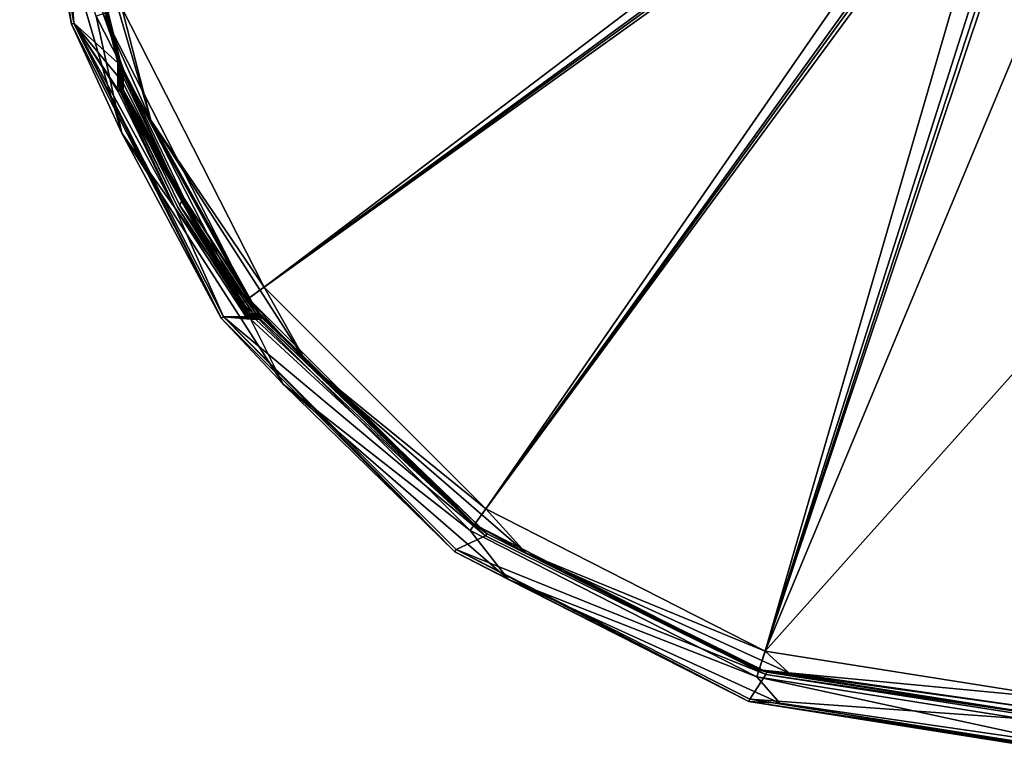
# Model space of a CAD drawing. Header units: millimetres. Extents: x -98 to 58, y -78 to 78.
# Tile 1 of 106: x -98 to -25, y -78 to -24. Entities that reach past the tile are written whole.
import ezdxf

# ---------------------------------------------------------------- set-up
doc = ezdxf.new("R2010")
doc.units = ezdxf.units.MM
doc.header["$LTSCALE"] = 52.148148
for name, color, linetype in [('368', 7, 'CONTINUOUS'), ('369', 7, 'CONTINUOUS'), ('371', 7, 'CONTINUOUS'), ('375', 7, 'CONTINUOUS'), ('377', 7, 'CONTINUOUS'), ('389', 7, 'CONTINUOUS'), ('413', 7, 'CONTINUOUS'), ('589', 7, 'CONTINUOUS'), ('647', 7, 'CONTINUOUS'), ('648', 7, 'CONTINUOUS'), ('657', 7, 'CONTINUOUS'), ('658', 7, 'CONTINUOUS'), ('659', 7, 'CONTINUOUS'), ('665', 7, 'CONTINUOUS'), ('675', 7, 'CONTINUOUS'), ('676', 7, 'CONTINUOUS'), ('677', 7, 'CONTINUOUS'), ('680', 7, 'CONTINUOUS'), ('688', 7, 'CONTINUOUS'), ('689', 7, 'CONTINUOUS'), ('690', 7, 'CONTINUOUS'), ('691', 7, 'CONTINUOUS'), ('693', 7, 'CONTINUOUS'), ('696', 7, 'CONTINUOUS'), ('701', 7, 'CONTINUOUS'), ('702', 7, 'CONTINUOUS'), ('713', 7, 'CONTINUOUS'), ('714', 7, 'CONTINUOUS'), ('723', 7, 'CONTINUOUS'), ('724', 7, 'CONTINUOUS'), ('725', 7, 'CONTINUOUS'), ('761', 7, 'CONTINUOUS'), ('764', 7, 'CONTINUOUS')]:
    doc.layers.add(name, color=color, linetype=linetype)

msp = doc.modelspace()

# ---------------------------------------------------------------- linework, layer by layer
at = {"layer": '368', "linetype": 'CONTINUOUS'}
for points in [[(-94.467, -24.197, 20), (-98.3, 0, 20), (-95.639, -9.231, 20), (-94.467, -24.197, 20)], [(-91.2, -27.148, 20), (-94.467, -24.197, 20), (-95.639, -9.231, 20), (-91.2, -27.148, 20)], [(-83.345, -46.025, 20), (-94.467, -24.197, 20), (-86.941, -37.95, 20), (-83.345, -46.025, 20)], [(-86.941, -37.95, 20), (-94.467, -24.197, 20), (-91.169, -29.261, 20), (-86.941, -37.95, 20)], [(-91.169, -29.261, 20), (-94.467, -24.197, 20), (-91.192, -29.185, 20), (-91.169, -29.261, 20)], [(-91.192, -29.185, 20), (-94.467, -24.197, 20), (-91.2, -29.108, 20), (-91.192, -29.185, 20)], [(-91.2, -29.108, 20), (-94.467, -24.197, 20), (-91.2, -28.128, 20), (-91.2, -29.108, 20)], [(-91.2, -28.128, 20), (-94.467, -24.197, 20), (-91.2, -27.148, 20), (-91.2, -28.128, 20)], [(-81.658, -46.039, 20), (-83.345, -46.025, 20), (-86.941, -37.95, 20), (-81.658, -46.039, 20)], [(-66.021, -63.348, 20), (-83.345, -46.025, 20), (-63.838, -62.327, 20), (-66.021, -63.348, 20)], [(-63.838, -62.327, 20), (-83.345, -46.025, 20), (-81.337, -46.2, 20), (-63.838, -62.327, 20)], [(-81.337, -46.2, 20), (-83.345, -46.025, 20), (-81.517, -46.158, 20), (-81.337, -46.2, 20)], [(-81.517, -46.158, 20), (-83.345, -46.025, 20), (-81.658, -46.039, 20), (-81.517, -46.158, 20)], [(-80.967, -46.2, 20), (-63.838, -62.327, 20), (-81.337, -46.2, 20), (-80.967, -46.2, 20)], [(-80.597, -46.2, 20), (-63.838, -62.327, 20), (-80.967, -46.2, 20), (-80.597, -46.2, 20)], [(-42.99, -72.649, 20), (-66.021, -63.348, 20), (-63.838, -62.327, 20), (-42.99, -72.649, 20)], [(-44.192, -74.469, 20), (-66.021, -63.348, 20), (-42.99, -72.649, 20), (-44.192, -74.469, 20)], [(-20, -76.2, 20), (-44.192, -74.469, 20), (-42.99, -72.649, 20), (-20, -76.2, 20)], [(-20, -78.3, 20), (-44.192, -74.469, 20), (-20, -76.2, 20), (-20, -78.3, 20)]]:
    msp.add_3dface(points, dxfattribs=at)
at = {"layer": '369', "linetype": 'CONTINUOUS'}
for points in [[(-91.013, -27.076, 20.2), (-95.44, -9.206, 20.2), (-91.013, -27.076, 22.8), (-91.013, -27.076, 20.2)], [(-91.013, -27.076, 22.8), (-95.44, -9.206, 20.2), (-92.28, -23.485, 23.539), (-91.013, -27.076, 22.8)], [(-90.979, -27.166, 22.962), (-91.013, -27.076, 22.8), (-92.28, -23.485, 23.539), (-90.979, -27.166, 22.962)], [(-90.942, -27.263, 23.029), (-90.979, -27.166, 22.962), (-92.28, -23.485, 23.539), (-90.942, -27.263, 23.029)], [(-90.879, -27.426, 23.099), (-90.942, -27.263, 23.029), (-92.28, -23.485, 23.539), (-90.879, -27.426, 23.099)], [(-90.817, -27.585, 23.144), (-90.879, -27.426, 23.099), (-92.28, -23.485, 23.539), (-90.817, -27.585, 23.144)], [(-90.732, -27.803, 23.182), (-90.817, -27.585, 23.144), (-92.28, -23.485, 23.539), (-90.732, -27.803, 23.182)], [(-90.614, -28.101, 23.2), (-90.732, -27.803, 23.182), (-92.28, -23.485, 23.539), (-90.614, -28.101, 23.2)], [(-81.485, -44.672, 23.539), (-90.614, -28.101, 23.2), (-92.28, -23.485, 23.539), (-81.485, -44.672, 23.539)], [(-86.263, -37.219, 23.2), (-90.614, -28.101, 23.2), (-81.485, -44.672, 23.539), (-86.263, -37.219, 23.2)], [(-80.74, -45.68, 23.2), (-86.263, -37.219, 23.2), (-81.485, -44.672, 23.539), (-80.74, -45.68, 23.2)], [(-64.672, -61.485, 23.539), (-80.74, -45.68, 23.2), (-81.485, -44.672, 23.539), (-64.672, -61.485, 23.539)], [(-80.611, -45.851, 23.161), (-80.74, -45.68, 23.2), (-64.672, -61.485, 23.539), (-80.611, -45.851, 23.161)], [(-80.512, -45.981, 23.062), (-80.611, -45.851, 23.161), (-64.672, -61.485, 23.539), (-80.512, -45.981, 23.062)], [(-80.438, -46.079, 22.8), (-80.512, -45.981, 23.062), (-64.672, -61.485, 23.539), (-80.438, -46.079, 22.8)], [(-80.438, -46.079, 20.2), (-80.438, -46.079, 22.8), (-64.672, -61.485, 23.539), (-80.438, -46.079, 20.2)], [(-63.72, -62.165, 20.2), (-80.438, -46.079, 20.2), (-64.672, -61.485, 23.539), (-63.72, -62.165, 20.2)], [(-43.485, -72.28, 23.539), (-63.72, -62.165, 20.2), (-64.672, -61.485, 23.539), (-43.485, -72.28, 23.539)], [(-42.929, -72.459, 20.2), (-63.72, -62.165, 20.2), (-43.485, -72.28, 23.539), (-42.929, -72.459, 20.2)], [(-20, -76, 23.539), (-42.929, -72.459, 20.2), (-43.485, -72.28, 23.539), (-20, -76, 23.539)], [(-20, -76, 20.2), (-42.929, -72.459, 20.2), (-20, -76, 23.539), (-20, -76, 20.2)]]:
    msp.add_3dface(points, dxfattribs=at)
at = {"layer": '371', "linetype": 'CONTINUOUS'}
for points in [[(-98.5, 0, 20.2), (-94.658, -24.258, 20.2), (-98.5, 0, 25.987), (-98.5, 0, 20.2)], [(-98.5, 0, 25.987), (-94.658, -24.258, 20.2), (-94.658, -24.258, 25.987), (-98.5, 0, 25.987)], [(-94.658, -24.258, 20.2), (-83.508, -46.141, 20.2), (-94.658, -24.258, 25.987), (-94.658, -24.258, 20.2)], [(-94.658, -24.258, 25.987), (-83.508, -46.141, 20.2), (-83.508, -46.141, 25.987), (-94.658, -24.258, 25.987)], [(-83.508, -46.141, 20.2), (-66.141, -63.508, 20.2), (-83.508, -46.141, 25.987), (-83.508, -46.141, 20.2)], [(-83.508, -46.141, 25.987), (-66.141, -63.508, 20.2), (-66.141, -63.508, 25.987), (-83.508, -46.141, 25.987)], [(-66.141, -63.508, 20.2), (-44.258, -74.658, 20.2), (-66.141, -63.508, 25.987), (-66.141, -63.508, 20.2)], [(-66.141, -63.508, 25.987), (-44.258, -74.658, 20.2), (-44.258, -74.658, 25.987), (-66.141, -63.508, 25.987)], [(-44.258, -74.658, 20.2), (-20, -78.5, 20.2), (-44.258, -74.658, 25.987), (-44.258, -74.658, 20.2)], [(-44.258, -74.658, 25.987), (-20, -78.5, 20.2), (-20, -78.5, 25.987), (-44.258, -74.658, 25.987)]]:
    msp.add_3dface(points, dxfattribs=at)
at = {"layer": '375', "linetype": 'CONTINUOUS'}
for points in [[(-90.891, -23.034, 25.038), (-25.314, -2.087, 25.994), (-80.303, -43.813, 25.038), (-90.891, -23.034, 25.038)], [(-25.314, -2.087, 25.994), (-25.043, -4.244, 25.992), (-80.303, -43.813, 25.038), (-25.314, -2.087, 25.994)], [(-80.303, -43.813, 25.038), (-25.043, -4.244, 25.992), (-63.813, -60.303, 25.038), (-80.303, -43.813, 25.038)], [(-25.043, -4.244, 25.992), (-24.461, -6.844, 25.988), (-63.813, -60.303, 25.038), (-25.043, -4.244, 25.992)], [(-63.813, -60.303, 25.038), (-24.461, -6.844, 25.988), (-43.034, -70.891, 25.038), (-63.813, -60.303, 25.038)], [(-24.461, -6.844, 25.988), (-22.949, -10.887, 25.978), (-43.034, -70.891, 25.038), (-24.461, -6.844, 25.988)], [(-22.949, -10.887, 25.978), (-20, -15.659, 25.958), (-43.034, -70.891, 25.038), (-22.949, -10.887, 25.978)], [(-43.034, -70.891, 25.038), (-20, -15.659, 25.958), (-20, -45.101, 25.648), (-43.034, -70.891, 25.038)], [(-20, -74.539, 25.038), (-43.034, -70.891, 25.038), (-20, -45.101, 25.648), (-20, -74.539, 25.038)]]:
    msp.add_3dface(points, dxfattribs=at)
at = {"layer": '377', "linetype": 'CONTINUOUS'}
for points in [[(-92.806, -23.656, 27.986), (-81.933, -44.997, 27.986), (-20.947, -0.377, 29), (-92.806, -23.656, 27.986)], [(-20.947, -0.377, 29), (-81.933, -44.997, 27.986), (-20.936, -0.773, 29), (-20.947, -0.377, 29)], [(-81.933, -44.997, 27.986), (-64.997, -61.933, 27.986), (-20.936, -0.773, 29), (-81.933, -44.997, 27.986)], [(-20.936, -0.773, 29), (-64.997, -61.933, 27.986), (-20.909, -1.304, 29), (-20.936, -0.773, 29)], [(-64.997, -61.933, 27.986), (-43.656, -72.806, 27.986), (-20.909, -1.304, 29), (-64.997, -61.933, 27.986)], [(-20.909, -1.304, 29), (-43.656, -72.806, 27.986), (-20.75, -2.887, 28.998), (-20.909, -1.304, 29)], [(-43.656, -72.806, 27.986), (-20, -76.553, 27.986), (-20.75, -2.887, 28.998), (-43.656, -72.806, 27.986)]]:
    msp.add_3dface(points, dxfattribs=at)
at = {"layer": '389', "linetype": 'CONTINUOUS'}
for points in [[(-88.745, -31.395, 24.585), (-92.28, -23.485, 23.539), (-94.805, -10.755, 24.585), (-88.745, -31.395, 24.585)], [(-90.891, -23.034, 25.038), (-88.745, -31.395, 24.585), (-94.805, -10.755, 24.585), (-90.891, -23.034, 25.038)], [(-90.891, -23.034, 25.038), (-80.303, -43.813, 25.038), (-88.745, -31.395, 24.585), (-90.891, -23.034, 25.038)], [(-81.485, -44.672, 23.539), (-92.28, -23.485, 23.539), (-88.745, -31.395, 24.585), (-81.485, -44.672, 23.539)], [(-77.115, -49.491, 24.585), (-81.485, -44.672, 23.539), (-88.745, -31.395, 24.585), (-77.115, -49.491, 24.585)], [(-80.303, -43.813, 25.038), (-77.115, -49.491, 24.585), (-88.745, -31.395, 24.585), (-80.303, -43.813, 25.038)], [(-80.303, -43.813, 25.038), (-63.813, -60.303, 25.038), (-77.115, -49.491, 24.585), (-80.303, -43.813, 25.038)], [(-64.672, -61.485, 23.539), (-81.485, -44.672, 23.539), (-77.115, -49.491, 24.585), (-64.672, -61.485, 23.539)], [(-60.859, -63.577, 24.585), (-64.672, -61.485, 23.539), (-77.115, -49.491, 24.585), (-60.859, -63.577, 24.585)], [(-63.813, -60.303, 25.038), (-60.859, -63.577, 24.585), (-77.115, -49.491, 24.585), (-63.813, -60.303, 25.038)], [(-63.813, -60.303, 25.038), (-43.034, -70.891, 25.038), (-60.859, -63.577, 24.585), (-63.813, -60.303, 25.038)], [(-43.485, -72.28, 23.539), (-64.672, -61.485, 23.539), (-60.859, -63.577, 24.585), (-43.485, -72.28, 23.539)], [(-41.292, -72.513, 24.585), (-43.485, -72.28, 23.539), (-60.859, -63.577, 24.585), (-41.292, -72.513, 24.585)], [(-43.034, -70.891, 25.038), (-41.292, -72.513, 24.585), (-60.859, -63.577, 24.585), (-43.034, -70.891, 25.038)], [(-43.034, -70.891, 25.038), (-20, -74.539, 25.038), (-41.292, -72.513, 24.585), (-43.034, -70.891, 25.038)], [(-20, -76, 23.539), (-43.485, -72.28, 23.539), (-20, -75.574, 24.585), (-20, -76, 23.539)], [(-20, -75.574, 24.585), (-43.485, -72.28, 23.539), (-41.292, -72.513, 24.585), (-20, -75.574, 24.585)], [(-20, -74.539, 25.038), (-20, -75.574, 24.585), (-41.292, -72.513, 24.585), (-20, -74.539, 25.038)]]:
    msp.add_3dface(points, dxfattribs=at)
at = {"layer": '413', "linetype": 'CONTINUOUS'}
for points in [[(-98.3, 0, 20), (-94.467, -24.197, 20), (-98.5, 0, 20.2), (-98.3, 0, 20)], [(-94.467, -24.197, 20), (-94.658, -24.258, 20.2), (-98.5, 0, 20.2), (-94.467, -24.197, 20)], [(-94.467, -24.197, 20), (-83.508, -46.141, 20.2), (-94.658, -24.258, 20.2), (-94.467, -24.197, 20)], [(-94.467, -24.197, 20), (-83.345, -46.025, 20), (-83.508, -46.141, 20.2), (-94.467, -24.197, 20)], [(-83.345, -46.025, 20), (-66.141, -63.508, 20.2), (-83.508, -46.141, 20.2), (-83.345, -46.025, 20)], [(-83.345, -46.025, 20), (-66.021, -63.348, 20), (-66.141, -63.508, 20.2), (-83.345, -46.025, 20)], [(-66.021, -63.348, 20), (-44.258, -74.658, 20.2), (-66.141, -63.508, 20.2), (-66.021, -63.348, 20)], [(-66.021, -63.348, 20), (-44.192, -74.469, 20), (-44.258, -74.658, 20.2), (-66.021, -63.348, 20)], [(-44.192, -74.469, 20), (-20, -78.3, 20), (-44.258, -74.658, 20.2), (-44.192, -74.469, 20)], [(-44.258, -74.658, 20.2), (-20, -78.3, 20), (-20, -78.441, 20.059), (-44.258, -74.658, 20.2)], [(-20, -78.5, 20.2), (-44.258, -74.658, 20.2), (-20, -78.441, 20.059), (-20, -78.5, 20.2)]]:
    msp.add_3dface(points, dxfattribs=at)
at = {"layer": '589', "linetype": 'CONTINUOUS'}
for points in [[(-98.5, 0, 25.987), (-94.658, -24.258, 25.987), (-97.14, -11.091, 27.383), (-98.5, 0, 25.987)], [(-97.14, -11.091, 27.383), (-94.658, -24.258, 25.987), (-90.89, -32.374, 27.383), (-97.14, -11.091, 27.383)], [(-92.806, -23.656, 27.986), (-97.14, -11.091, 27.383), (-90.89, -32.374, 27.383), (-92.806, -23.656, 27.986)], [(-81.933, -44.997, 27.986), (-92.806, -23.656, 27.986), (-90.89, -32.374, 27.383), (-81.933, -44.997, 27.986)], [(-94.658, -24.258, 25.987), (-83.508, -46.141, 25.987), (-90.89, -32.374, 27.383), (-94.658, -24.258, 25.987)], [(-90.89, -32.374, 27.383), (-83.508, -46.141, 25.987), (-78.898, -51.035, 27.383), (-90.89, -32.374, 27.383)], [(-81.933, -44.997, 27.986), (-90.89, -32.374, 27.383), (-78.898, -51.035, 27.383), (-81.933, -44.997, 27.986)], [(-64.997, -61.933, 27.986), (-81.933, -44.997, 27.986), (-78.898, -51.035, 27.383), (-64.997, -61.933, 27.986)], [(-83.508, -46.141, 25.987), (-66.141, -63.508, 25.987), (-78.898, -51.035, 27.383), (-83.508, -46.141, 25.987)], [(-78.898, -51.035, 27.383), (-66.141, -63.508, 25.987), (-62.134, -65.561, 27.383), (-78.898, -51.035, 27.383)], [(-64.997, -61.933, 27.986), (-78.898, -51.035, 27.383), (-62.134, -65.561, 27.383), (-64.997, -61.933, 27.986)], [(-43.656, -72.806, 27.986), (-64.997, -61.933, 27.986), (-62.134, -65.561, 27.383), (-43.656, -72.806, 27.986)], [(-66.141, -63.508, 25.987), (-44.258, -74.658, 25.987), (-62.134, -65.561, 27.383), (-66.141, -63.508, 25.987)], [(-62.134, -65.561, 27.383), (-44.258, -74.658, 25.987), (-41.956, -74.776, 27.383), (-62.134, -65.561, 27.383)], [(-43.656, -72.806, 27.986), (-62.134, -65.561, 27.383), (-41.956, -74.776, 27.383), (-43.656, -72.806, 27.986)], [(-20, -76.553, 27.986), (-43.656, -72.806, 27.986), (-20, -77.933, 27.383), (-20, -76.553, 27.986)], [(-20, -77.933, 27.383), (-43.656, -72.806, 27.986), (-41.956, -74.776, 27.383), (-20, -77.933, 27.383)], [(-44.258, -74.658, 25.987), (-20, -78.5, 25.987), (-41.956, -74.776, 27.383), (-44.258, -74.658, 25.987)], [(-20, -78.5, 25.987), (-20, -77.933, 27.383), (-41.956, -74.776, 27.383), (-20, -78.5, 25.987)]]:
    msp.add_3dface(points, dxfattribs=at)
at = {"layer": '647', "linetype": 'CONTINUOUS'}
for points in [[(-90.985, -29.184, 22.8), (-86.768, -37.85, 22.8), (-90.985, -29.184, 20.2), (-90.985, -29.184, 22.8)], [(-90.985, -29.184, 20.2), (-86.768, -37.85, 22.8), (-86.768, -37.85, 20.2), (-90.985, -29.184, 20.2)], [(-86.768, -37.85, 22.8), (-81.498, -45.92, 22.8), (-86.768, -37.85, 20.2), (-86.768, -37.85, 22.8)], [(-86.768, -37.85, 20.2), (-81.498, -45.92, 22.8), (-81.498, -45.92, 20.2), (-86.768, -37.85, 20.2)]]:
    msp.add_3dface(points, dxfattribs=at)
at = {"layer": '648', "linetype": 'CONTINUOUS'}
for points in [[(-91, -29.108, 22.8), (-91, -29.108, 20.2), (-91, -27.148, 22.8), (-91, -29.108, 22.8)], [(-91, -27.148, 22.8), (-91, -29.108, 20.2), (-91, -27.148, 20.2), (-91, -27.148, 22.8)]]:
    msp.add_3dface(points, dxfattribs=at)
at = {"layer": '657', "linetype": 'CONTINUOUS'}
for points in [[(-91, -29.108, 20.2), (-91, -29.108, 22.8), (-90.996, -29.147, 22.8), (-91, -29.108, 20.2)], [(-91, -29.108, 20.2), (-90.996, -29.147, 22.8), (-90.996, -29.147, 20.2), (-91, -29.108, 20.2)], [(-90.985, -29.184, 22.8), (-90.985, -29.184, 20.2), (-90.996, -29.147, 20.2), (-90.985, -29.184, 22.8)], [(-90.996, -29.147, 22.8), (-90.985, -29.184, 22.8), (-90.996, -29.147, 20.2), (-90.996, -29.147, 22.8)]]:
    msp.add_3dface(points, dxfattribs=at)
at = {"layer": '658', "linetype": 'CONTINUOUS'}
for points in [[(-91, -29.108, 22.8), (-91, -27.148, 22.8), (-90.986, -27.223, 22.875), (-91, -29.108, 22.8)], [(-90.967, -27.322, 22.911), (-91, -29.108, 22.8), (-90.986, -27.223, 22.875), (-90.967, -27.322, 22.911)], [(-91, -29.108, 22.8), (-90.967, -27.322, 22.911), (-90.941, -29.108, 22.942), (-91, -29.108, 22.8)], [(-90.967, -27.322, 22.911), (-90.935, -27.486, 22.947), (-90.941, -29.108, 22.942), (-90.967, -27.322, 22.911)], [(-90.935, -27.486, 22.947), (-90.904, -27.647, 22.971), (-90.941, -29.108, 22.942), (-90.935, -27.486, 22.947)], [(-90.904, -27.647, 22.971), (-90.86, -27.868, 22.991), (-90.941, -29.108, 22.942), (-90.904, -27.647, 22.971)], [(-90.86, -27.868, 22.991), (-90.8, -28.181, 23), (-90.941, -29.108, 22.942), (-90.86, -27.868, 22.991)], [(-90.8, -28.181, 23), (-90.8, -28.644, 23), (-90.941, -29.108, 22.942), (-90.8, -28.181, 23)], [(-90.8, -28.644, 23), (-90.8, -29.108, 23), (-90.941, -29.108, 22.942), (-90.8, -28.644, 23)]]:
    msp.add_3dface(points, dxfattribs=at)
at = {"layer": '659', "linetype": 'CONTINUOUS'}
for points in [[(-81.118, -45.8, 23), (-80.745, -45.903, 22.972), (-81.337, -45.8, 23), (-81.118, -45.8, 23)], [(-81.337, -45.8, 23), (-80.745, -45.903, 22.972), (-81.337, -45.941, 22.942), (-81.337, -45.8, 23)], [(-80.745, -45.903, 22.972), (-80.652, -45.964, 22.915), (-81.337, -45.941, 22.942), (-80.745, -45.903, 22.972)], [(-80.597, -46, 22.8), (-81.337, -46, 22.8), (-81.337, -45.941, 22.942), (-80.597, -46, 22.8)], [(-80.652, -45.964, 22.915), (-80.597, -46, 22.8), (-81.337, -45.941, 22.942), (-80.652, -45.964, 22.915)], [(-80.899, -45.8, 23), (-80.745, -45.903, 22.972), (-81.118, -45.8, 23), (-80.899, -45.8, 23)]]:
    msp.add_3dface(points, dxfattribs=at)
at = {"layer": '665', "linetype": 'CONTINUOUS'}
for points in [[(-81.498, -45.92, 20.2), (-81.498, -45.92, 22.8), (-81.427, -45.979, 22.8), (-81.498, -45.92, 20.2)], [(-81.498, -45.92, 20.2), (-81.427, -45.979, 22.8), (-81.427, -45.979, 20.2), (-81.498, -45.92, 20.2)], [(-81.427, -45.979, 22.8), (-81.337, -46, 22.8), (-81.427, -45.979, 20.2), (-81.427, -45.979, 22.8)], [(-81.427, -45.979, 20.2), (-81.337, -46, 22.8), (-81.337, -46, 20.2), (-81.427, -45.979, 20.2)]]:
    msp.add_3dface(points, dxfattribs=at)
at = {"layer": '675', "linetype": 'CONTINUOUS'}
for points in [[(-80.597, -46.059, 20.059), (-81.337, -46, 20.2), (-80.597, -46, 20.2), (-80.597, -46.059, 20.059)], [(-81.337, -46, 20.2), (-80.597, -46.059, 20.059), (-81.337, -46.059, 20.059), (-81.337, -46, 20.2)], [(-80.597, -46.2, 20), (-80.967, -46.2, 20), (-81.337, -46.059, 20.059), (-80.597, -46.2, 20)], [(-80.597, -46.059, 20.059), (-80.597, -46.2, 20), (-81.337, -46.059, 20.059), (-80.597, -46.059, 20.059)], [(-80.967, -46.2, 20), (-81.337, -46.2, 20), (-81.337, -46.059, 20.059), (-80.967, -46.2, 20)]]:
    msp.add_3dface(points, dxfattribs=at)
at = {"layer": '676', "linetype": 'CONTINUOUS'}
for points in [[(-86.941, -37.95, 20), (-91.169, -29.261, 20), (-91.039, -29.206, 20.059), (-86.941, -37.95, 20)], [(-90.985, -29.184, 20.2), (-81.544, -45.955, 20.059), (-91.039, -29.206, 20.059), (-90.985, -29.184, 20.2)], [(-81.658, -46.039, 20), (-86.941, -37.95, 20), (-91.039, -29.206, 20.059), (-81.658, -46.039, 20)], [(-81.544, -45.955, 20.059), (-81.658, -46.039, 20), (-91.039, -29.206, 20.059), (-81.544, -45.955, 20.059)], [(-90.985, -29.184, 20.2), (-86.768, -37.85, 20.2), (-81.544, -45.955, 20.059), (-90.985, -29.184, 20.2)], [(-86.768, -37.85, 20.2), (-81.498, -45.92, 20.2), (-81.544, -45.955, 20.059), (-86.768, -37.85, 20.2)]]:
    msp.add_3dface(points, dxfattribs=at)
at = {"layer": '677', "linetype": 'CONTINUOUS'}
for points in [[(-91.2, -29.108, 20), (-91.2, -28.128, 20), (-91.059, -27.148, 20.059), (-91.2, -29.108, 20)], [(-91.2, -29.108, 20), (-91.059, -27.148, 20.059), (-91.059, -29.108, 20.059), (-91.2, -29.108, 20)], [(-91.2, -28.128, 20), (-91.2, -27.148, 20), (-91.059, -27.148, 20.059), (-91.2, -28.128, 20)], [(-91, -27.148, 20.2), (-91, -29.108, 20.2), (-91.059, -29.108, 20.059), (-91, -27.148, 20.2)], [(-91.059, -27.148, 20.059), (-91, -27.148, 20.2), (-91.059, -29.108, 20.059), (-91.059, -27.148, 20.059)]]:
    msp.add_3dface(points, dxfattribs=at)
at = {"layer": '680', "linetype": 'CONTINUOUS'}
for points in [[(-80.597, -46, 20.2), (-80.597, -46, 22.8), (-80.508, -46.021, 22.8), (-80.597, -46, 20.2)], [(-80.508, -46.021, 20.2), (-80.597, -46, 20.2), (-80.508, -46.021, 22.8), (-80.508, -46.021, 20.2)], [(-80.438, -46.079, 22.8), (-80.438, -46.079, 20.2), (-80.508, -46.021, 20.2), (-80.438, -46.079, 22.8)], [(-80.438, -46.079, 22.8), (-80.508, -46.021, 20.2), (-80.508, -46.021, 22.8), (-80.438, -46.079, 22.8)]]:
    msp.add_3dface(points, dxfattribs=at)
at = {"layer": '688', "linetype": 'CONTINUOUS'}
for points in [[(-95.639, -9.231, 20), (-95.44, -9.206, 20.2), (-91.013, -27.076, 20.2), (-95.639, -9.231, 20)], [(-91.2, -27.148, 20), (-95.639, -9.231, 20), (-91.068, -27.097, 20.059), (-91.2, -27.148, 20)], [(-95.639, -9.231, 20), (-91.013, -27.076, 20.2), (-91.068, -27.097, 20.059), (-95.639, -9.231, 20)]]:
    msp.add_3dface(points, dxfattribs=at)
at = {"layer": '689', "linetype": 'CONTINUOUS'}
for points in [[(-91.013, -27.076, 20.2), (-91.013, -27.076, 22.8), (-91.003, -27.112, 22.8), (-91.013, -27.076, 20.2)], [(-91.003, -27.112, 20.2), (-91.013, -27.076, 20.2), (-91.003, -27.112, 22.8), (-91.003, -27.112, 20.2)], [(-91, -27.148, 22.8), (-91, -27.148, 20.2), (-91.003, -27.112, 20.2), (-91, -27.148, 22.8)], [(-91, -27.148, 22.8), (-91.003, -27.112, 20.2), (-91.003, -27.112, 22.8), (-91, -27.148, 22.8)]]:
    msp.add_3dface(points, dxfattribs=at)
at = {"layer": '690', "linetype": 'CONTINUOUS'}
for points in [[(-90.8, -28.181, 23), (-90.669, -28.122, 23.059), (-86.429, -37.332, 23), (-90.8, -28.181, 23)], [(-90.669, -28.122, 23.059), (-90.614, -28.101, 23.2), (-80.787, -45.715, 23.059), (-90.669, -28.122, 23.059)], [(-90.669, -28.122, 23.059), (-80.899, -45.8, 23), (-86.429, -37.332, 23), (-90.669, -28.122, 23.059)], [(-80.899, -45.8, 23), (-90.669, -28.122, 23.059), (-80.787, -45.715, 23.059), (-80.899, -45.8, 23)], [(-90.614, -28.101, 23.2), (-86.263, -37.219, 23.2), (-80.787, -45.715, 23.059), (-90.614, -28.101, 23.2)], [(-86.263, -37.219, 23.2), (-80.74, -45.68, 23.2), (-80.787, -45.715, 23.059), (-86.263, -37.219, 23.2)]]:
    msp.add_3dface(points, dxfattribs=at)
at = {"layer": '691', "linetype": 'CONTINUOUS'}
for points in [[(-63.72, -62.165, 20.2), (-80.597, -46.2, 20), (-80.485, -46.114, 20.059), (-63.72, -62.165, 20.2)], [(-80.438, -46.079, 20.2), (-63.72, -62.165, 20.2), (-80.485, -46.114, 20.059), (-80.438, -46.079, 20.2)], [(-63.838, -62.327, 20), (-80.597, -46.2, 20), (-63.72, -62.165, 20.2), (-63.838, -62.327, 20)], [(-42.99, -72.649, 20), (-63.838, -62.327, 20), (-63.72, -62.165, 20.2), (-42.99, -72.649, 20)], [(-42.99, -72.649, 20), (-63.72, -62.165, 20.2), (-42.929, -72.459, 20.2), (-42.99, -72.649, 20)], [(-42.99, -72.649, 20), (-42.929, -72.459, 20.2), (-20, -76, 20.2), (-42.99, -72.649, 20)], [(-20, -76.2, 20), (-42.99, -72.649, 20), (-20, -76, 20.2), (-20, -76.2, 20)]]:
    msp.add_3dface(points, dxfattribs=at)
at = {"layer": '693', "linetype": 'CONTINUOUS'}
for points in [[(-80.597, -46.059, 20.059), (-80.597, -46, 20.2), (-80.485, -46.114, 20.059), (-80.597, -46.059, 20.059)], [(-80.597, -46, 20.2), (-80.508, -46.021, 20.2), (-80.485, -46.114, 20.059), (-80.597, -46, 20.2)], [(-80.597, -46.2, 20), (-80.597, -46.059, 20.059), (-80.485, -46.114, 20.059), (-80.597, -46.2, 20)], [(-80.508, -46.021, 20.2), (-80.438, -46.079, 20.2), (-80.485, -46.114, 20.059), (-80.508, -46.021, 20.2)]]:
    msp.add_3dface(points, dxfattribs=at)
at = {"layer": '696', "linetype": 'CONTINUOUS'}
for points in [[(-91.059, -27.148, 20.059), (-91.2, -27.148, 20), (-91.068, -27.097, 20.059), (-91.059, -27.148, 20.059)], [(-91.013, -27.076, 20.2), (-91.059, -27.148, 20.059), (-91.068, -27.097, 20.059), (-91.013, -27.076, 20.2)], [(-91.059, -27.148, 20.059), (-91.013, -27.076, 20.2), (-91.003, -27.112, 20.2), (-91.059, -27.148, 20.059)], [(-91, -27.148, 20.2), (-91.059, -27.148, 20.059), (-91.003, -27.112, 20.2), (-91, -27.148, 20.2)]]:
    msp.add_3dface(points, dxfattribs=at)
at = {"layer": '701', "linetype": 'CONTINUOUS'}
for points in [[(-80.611, -45.851, 23.161), (-80.899, -45.8, 23), (-80.787, -45.715, 23.059), (-80.611, -45.851, 23.161)], [(-80.611, -45.851, 23.161), (-80.745, -45.903, 22.972), (-80.899, -45.8, 23), (-80.611, -45.851, 23.161)], [(-80.74, -45.68, 23.2), (-80.611, -45.851, 23.161), (-80.787, -45.715, 23.059), (-80.74, -45.68, 23.2)], [(-80.611, -45.851, 23.161), (-80.512, -45.981, 23.062), (-80.745, -45.903, 22.972), (-80.611, -45.851, 23.161)], [(-80.512, -45.981, 23.062), (-80.652, -45.964, 22.915), (-80.745, -45.903, 22.972), (-80.512, -45.981, 23.062)], [(-80.512, -45.981, 23.062), (-80.438, -46.079, 22.8), (-80.652, -45.964, 22.915), (-80.512, -45.981, 23.062)], [(-80.652, -45.964, 22.915), (-80.438, -46.079, 22.8), (-80.508, -46.021, 22.8), (-80.652, -45.964, 22.915)], [(-80.597, -46, 22.8), (-80.652, -45.964, 22.915), (-80.508, -46.021, 22.8), (-80.597, -46, 22.8)]]:
    msp.add_3dface(points, dxfattribs=at)
at = {"layer": '702', "linetype": 'CONTINUOUS'}
for points in [[(-91.013, -27.076, 22.8), (-90.979, -27.166, 22.962), (-91.003, -27.112, 22.8), (-91.013, -27.076, 22.8)], [(-90.979, -27.166, 22.962), (-91, -27.148, 22.8), (-91.003, -27.112, 22.8), (-90.979, -27.166, 22.962)], [(-91, -27.148, 22.8), (-90.979, -27.166, 22.962), (-90.986, -27.223, 22.875), (-91, -27.148, 22.8)], [(-90.979, -27.166, 22.962), (-90.967, -27.322, 22.911), (-90.986, -27.223, 22.875), (-90.979, -27.166, 22.962)], [(-90.979, -27.166, 22.962), (-90.942, -27.263, 23.029), (-90.967, -27.322, 22.911), (-90.979, -27.166, 22.962)], [(-90.942, -27.263, 23.029), (-90.935, -27.486, 22.947), (-90.967, -27.322, 22.911), (-90.942, -27.263, 23.029)], [(-90.942, -27.263, 23.029), (-90.879, -27.426, 23.099), (-90.935, -27.486, 22.947), (-90.942, -27.263, 23.029)], [(-90.879, -27.426, 23.099), (-90.904, -27.647, 22.971), (-90.935, -27.486, 22.947), (-90.879, -27.426, 23.099)], [(-90.879, -27.426, 23.099), (-90.817, -27.585, 23.144), (-90.904, -27.647, 22.971), (-90.879, -27.426, 23.099)], [(-90.817, -27.585, 23.144), (-90.86, -27.868, 22.991), (-90.904, -27.647, 22.971), (-90.817, -27.585, 23.144)], [(-90.817, -27.585, 23.144), (-90.732, -27.803, 23.182), (-90.86, -27.868, 22.991), (-90.817, -27.585, 23.144)], [(-90.732, -27.803, 23.182), (-90.614, -28.101, 23.2), (-90.86, -27.868, 22.991), (-90.732, -27.803, 23.182)], [(-90.86, -27.868, 22.991), (-90.614, -28.101, 23.2), (-90.669, -28.122, 23.059), (-90.86, -27.868, 22.991)], [(-90.8, -28.181, 23), (-90.86, -27.868, 22.991), (-90.669, -28.122, 23.059), (-90.8, -28.181, 23)]]:
    msp.add_3dface(points, dxfattribs=at)
at = {"layer": '713', "linetype": 'CONTINUOUS'}
for points in [[(-81.517, -46.158, 20), (-81.658, -46.039, 20), (-81.544, -45.955, 20.059), (-81.517, -46.158, 20)], [(-81.498, -45.92, 20.2), (-81.337, -46.059, 20.059), (-81.544, -45.955, 20.059), (-81.498, -45.92, 20.2)], [(-81.337, -46.2, 20), (-81.517, -46.158, 20), (-81.544, -45.955, 20.059), (-81.337, -46.2, 20)], [(-81.337, -46.059, 20.059), (-81.337, -46.2, 20), (-81.544, -45.955, 20.059), (-81.337, -46.059, 20.059)], [(-81.498, -45.92, 20.2), (-81.427, -45.979, 20.2), (-81.337, -46.059, 20.059), (-81.498, -45.92, 20.2)], [(-81.427, -45.979, 20.2), (-81.337, -46, 20.2), (-81.337, -46.059, 20.059), (-81.427, -45.979, 20.2)]]:
    msp.add_3dface(points, dxfattribs=at)
at = {"layer": '714', "linetype": 'CONTINUOUS'}
for points in [[(-91.192, -29.185, 20), (-91.2, -29.108, 20), (-91.059, -29.108, 20.059), (-91.192, -29.185, 20)], [(-91.169, -29.261, 20), (-91.192, -29.185, 20), (-91.059, -29.108, 20.059), (-91.169, -29.261, 20)], [(-91.039, -29.206, 20.059), (-91.169, -29.261, 20), (-91.059, -29.108, 20.059), (-91.039, -29.206, 20.059)], [(-91, -29.108, 20.2), (-91.039, -29.206, 20.059), (-91.059, -29.108, 20.059), (-91, -29.108, 20.2)], [(-91, -29.108, 20.2), (-90.996, -29.147, 20.2), (-91.039, -29.206, 20.059), (-91, -29.108, 20.2)], [(-90.996, -29.147, 20.2), (-90.985, -29.184, 20.2), (-91.039, -29.206, 20.059), (-90.996, -29.147, 20.2)]]:
    msp.add_3dface(points, dxfattribs=at)
at = {"layer": '723', "linetype": 'CONTINUOUS'}
for points in [[(-90.996, -29.147, 22.8), (-91, -29.108, 22.8), (-90.941, -29.108, 22.942), (-90.996, -29.147, 22.8)], [(-90.985, -29.184, 22.8), (-90.996, -29.147, 22.8), (-90.941, -29.108, 22.942), (-90.985, -29.184, 22.8)], [(-90.985, -29.184, 22.8), (-90.941, -29.108, 22.942), (-90.931, -29.162, 22.941), (-90.985, -29.184, 22.8)], [(-90.941, -29.108, 22.942), (-90.8, -29.108, 23), (-90.931, -29.162, 22.941), (-90.941, -29.108, 22.942)]]:
    msp.add_3dface(points, dxfattribs=at)
at = {"layer": '724', "linetype": 'CONTINUOUS'}
for points in [[(-86.768, -37.85, 22.8), (-90.985, -29.184, 22.8), (-90.931, -29.162, 22.941), (-86.768, -37.85, 22.8)], [(-90.931, -29.162, 22.941), (-90.8, -29.108, 23), (-81.451, -45.885, 22.941), (-90.931, -29.162, 22.941)], [(-81.498, -45.92, 22.8), (-86.768, -37.85, 22.8), (-90.931, -29.162, 22.941), (-81.498, -45.92, 22.8)], [(-81.498, -45.92, 22.8), (-90.931, -29.162, 22.941), (-81.451, -45.885, 22.941), (-81.498, -45.92, 22.8)], [(-81.451, -45.885, 22.941), (-90.8, -29.108, 23), (-86.594, -37.752, 23), (-81.451, -45.885, 22.941)], [(-81.337, -45.8, 23), (-81.451, -45.885, 22.941), (-86.594, -37.752, 23), (-81.337, -45.8, 23)]]:
    msp.add_3dface(points, dxfattribs=at)
at = {"layer": '725', "linetype": 'CONTINUOUS'}
for points in [[(-81.337, -45.941, 22.942), (-81.498, -45.92, 22.8), (-81.451, -45.885, 22.941), (-81.337, -45.941, 22.942)], [(-81.498, -45.92, 22.8), (-81.337, -45.941, 22.942), (-81.427, -45.979, 22.8), (-81.498, -45.92, 22.8)], [(-81.337, -45.8, 23), (-81.337, -45.941, 22.942), (-81.451, -45.885, 22.941), (-81.337, -45.8, 23)], [(-81.337, -45.941, 22.942), (-81.337, -46, 22.8), (-81.427, -45.979, 22.8), (-81.337, -45.941, 22.942)]]:
    msp.add_3dface(points, dxfattribs=at)
at = {"layer": '761', "linetype": 'CONTINUOUS'}
for points in [[(-90.8, -28.644, 23), (-90.8, -28.181, 23), (-86.429, -37.332, 23), (-90.8, -28.644, 23)], [(-90.8, -29.108, 23), (-90.8, -28.644, 23), (-86.429, -37.332, 23), (-90.8, -29.108, 23)], [(-90.8, -29.108, 23), (-86.429, -37.332, 23), (-86.594, -37.752, 23), (-90.8, -29.108, 23)], [(-86.429, -37.332, 23), (-80.899, -45.8, 23), (-86.594, -37.752, 23), (-86.429, -37.332, 23)], [(-80.899, -45.8, 23), (-81.118, -45.8, 23), (-86.594, -37.752, 23), (-80.899, -45.8, 23)], [(-81.118, -45.8, 23), (-81.337, -45.8, 23), (-86.594, -37.752, 23), (-81.118, -45.8, 23)]]:
    msp.add_3dface(points, dxfattribs=at)
at = {"layer": '764', "linetype": 'CONTINUOUS'}
for points in [[(-81.337, -46, 22.8), (-80.597, -46, 22.8), (-80.597, -46, 20.2), (-81.337, -46, 22.8)], [(-81.337, -46, 20.2), (-81.337, -46, 22.8), (-80.597, -46, 20.2), (-81.337, -46, 20.2)]]:
    msp.add_3dface(points, dxfattribs=at)

doc.saveas('drawing.dxf')
